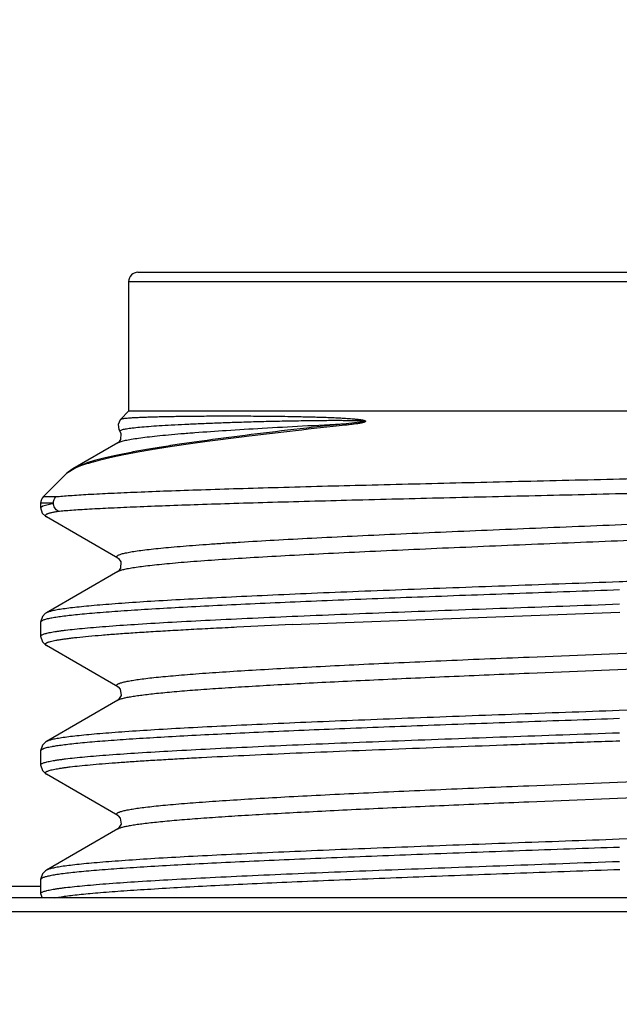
# Model space of a CAD drawing. Header units: inches. Extents: x 0 to 22, y 0 to 17.
# Tile 77 of 106: x 9.35 to 9.479, y 14.953 to 15.166. Entities that reach past the tile are written whole.
import ezdxf

# ---------------------------------------------------------------- set-up
doc = ezdxf.new("R2010")
doc.units = ezdxf.units.IN
doc.header["$LTSCALE"] = 1.21
doc.header["$MEASUREMENT"] = 0
doc.layers.get('0').update_dxf_attribs({"linetype": 'CONTINUOUS'})
doc.styles.get("Standard").update_dxf_attribs({"font": 'txt', "width": 0.95})
doc.dimstyles.new('DIMSTYLE_1', dxfattribs={"dimtxt": 0.125, "dimasz": 0.1875, "dimexe": 0.125, "dimexo": 0.0625, "dimgap": 0.0625, "dimtad": 0, "dimtih": 1, "dimtoh": 1, "dimdec": 3, "dimzin": 4, "dimdsep": 46, "dimtxsty": 'STANDARD', "dimblk": '_FILLED', "dimblk1": '_FILLED', "dimblk2": '_FILLED', "dimcen": 0.09, "dimadec": 3, "dimazin": 1, "dimtp": 0.001, "dimtm": 0.001, "dimtfac": 1, "dimtdec": 3, "dimtofl": 0, "dimtmove": 0, "dimatfit": 3, "dimldrblk": '_FILLED', "dimfxl": 1, "dimtolj": 1, "dimtzin": 4, "dimarcsym": 0})

# ---------------------------------------------------------------- blocks, each defined once
blk = doc.blocks.new('_FILLED')
at = {"color": 0, "linetype": 'BYBLOCK'}
blk.add_solid([(0, 0), (-1, 0.1667), (-1, -0.1667)], dxfattribs=at)
blk = doc.blocks.new('*D5')
at = {"color": 2, "linetype": 'CONTINUOUS'}
for p, q in [((7.3053, 13.4813), (7.3053, 15.98645)), ((10.5553, 13.44215), (10.5553, 15.98645)), ((7.3053, 15.86145), (8.0928, 15.86145)), ((10.5553, 15.86145), (9.7678, 15.86145))]:
    blk.add_line(p, q, dxfattribs=at)
at = {"color": 2, "linetype": 'CONTINUOUS', "xscale": 0.1875, "yscale": 0.1875, "zscale": 0.1875, "rotation": 180}
blk.add_blockref('_FILLED', (7.3053, 15.86145), dxfattribs=at)
at = {"color": 2, "linetype": 'CONTINUOUS', "xscale": 0.1875, "yscale": 0.1875, "zscale": 0.1875}
blk.add_blockref('_FILLED', (10.5553, 15.86145), dxfattribs=at)
at = {"color": 2, "linetype": 'CONTINUOUS', "insert": (8.9303, 15.92395), "char_height": 0.125, "width": 1.55, "attachment_point": 2, "line_spacing_factor": 0.9}
blk.add_mtext('3.250{\\ftxt.shx;\\W1.000000;\\H0.125000; }[82.55]', dxfattribs=at)
blk = doc.blocks.new('*D7')
at = {"color": 2, "linetype": 'CONTINUOUS'}
for p, q in [((9.47955, 15.17395), (9.47955, 15.46059)), ((10.7738, 15.01895), (10.7738, 15.46059)), ((10.12668, 15.33559), (9.06187, 15.33559)), ((9.47955, 15.33559), (10.12668, 15.33559)), ((10.7738, 15.33559), (10.12668, 15.33559))]:
    blk.add_line(p, q, dxfattribs=at)
at = {"color": 2, "linetype": 'CONTINUOUS', "xscale": 0.1875, "yscale": 0.1875, "zscale": 0.1875, "rotation": 180}
blk.add_blockref('_FILLED', (9.47955, 15.33559), dxfattribs=at)
at = {"color": 2, "linetype": 'CONTINUOUS', "xscale": 0.1875, "yscale": 0.1875, "zscale": 0.1875}
blk.add_blockref('_FILLED', (10.7738, 15.33559), dxfattribs=at)
at = {"color": 2, "linetype": 'CONTINUOUS', "insert": (8.99937, 15.39809), "char_height": 0.125, "width": 1.55, "attachment_point": 3, "line_spacing_factor": 0.9}
blk.add_mtext('1.294{\\ftxt.shx;\\W1.000000;\\H0.125000; }[32.87]', dxfattribs=at)

msp = doc.modelspace()

# ---------------------------------------------------------------- linework, layer by layer
at = {"color": 7, "linetype": 'CONTINUOUS'}
for p, q in [((9.37555, 15.11145), (9.58355, 15.11145)), ((9.37355, 15.10945), (9.37355, 15.08145)), ((9.37355, 15.10945), (9.58555, 15.10945)), ((9.37355, 15.08145), (9.37186, 15.07976)), ((9.58555, 15.08145), (9.37355, 15.08145)), ((9.42038, 15.07845), (9.42054, 15.07877)), ((9.4247, 15.07927), (9.42054, 15.07877)), ((9.37162, 15.07722), (9.37225, 15.07753)), ((9.37163, 15.07713), (9.37162, 15.07722)), ((9.37164, 15.07713), (9.37163, 15.07713)), ((9.37164, 15.07713), (9.37187, 15.07668)), ((9.37124, 15.07468), (9.36147, 15.06903)), ((9.37122, 15.07467), (9.37124, 15.07468)), ((9.37124, 15.07468), (9.37194, 15.07496)), ((9.36213, 15.06924), (9.36013, 15.06803)), ((9.36013, 15.06803), (9.35514, 15.06304)), ((9.35514, 15.06304), (9.35788, 15.06304)), ((9.35455, 15.06162), (9.35455, 15.06069)), ((9.35731, 15.06162), (9.35455, 15.06162)), ((9.35455, 15.06069), (9.35499, 15.06106)), ((9.35499, 15.06106), (9.35731, 15.06162)), ((9.37124, 15.04975), (9.35579, 15.05869)), ((9.37124, 15.04691), (9.35579, 15.03797)), ((9.37122, 15.0469), (9.37124, 15.04691)), ((9.40887, 15.03545), (9.47962, 15.03813)), ((9.35455, 15.03596), (9.35455, 15.03292)), ((9.37124, 15.02198), (9.35579, 15.03092)), ((9.46004, 15.02843), (9.49099, 15.0297)), ((9.46004, 15.02497), (9.49099, 15.02623)), ((9.37124, 15.01914), (9.35579, 15.0102)), ((9.37125, 15.01915), (9.37124, 15.01914)), ((9.49186, 15.01731), (9.47949, 15.01687)), ((9.35455, 15.00819), (9.35455, 15.00515)), ((9.37124, 14.99421), (9.35579, 15.00315)), ((9.45998, 15.00066), (9.49098, 15.00193)), ((9.45998, 14.9972), (9.49098, 14.99846)), ((9.37124, 14.99137), (9.35579, 14.98243)), ((9.37126, 14.99138), (9.37124, 14.99137)), ((9.49186, 14.98954), (9.47949, 14.9891)), ((7.1068, 14.97895), (9.35455, 14.97895)), ((9.35455, 14.98042), (9.35455, 14.97738)), ((9.35455, 14.97738), (9.35485, 14.97645)), ((10.7538, 14.97645), (7.1068, 14.97645)), ((10.7538, 14.97345), (7.1068, 14.97345))]:
    msp.add_line(p, q, dxfattribs=at)
for points in [[(9.37185, 15.07975), (9.37171, 15.07958), (9.37128, 15.07861)], [(9.37187, 15.07668), (9.3718, 15.07535), (9.37132, 15.07474), (9.37122, 15.07467)], [(9.37128, 15.07861), (9.37142, 15.07752), (9.37163, 15.07713)], [(9.36149, 15.06904), (9.36048, 15.06834), (9.36013, 15.06803)], [(9.35455, 15.06069), (9.35491, 15.0595), (9.35557, 15.05883), (9.35579, 15.05869)], [(9.37123, 15.04975), (9.37133, 15.04969), (9.37185, 15.04895), (9.37181, 15.04761), (9.37133, 15.04697), (9.37122, 15.0469)], [(9.35579, 15.03797), (9.35555, 15.03782), (9.35494, 15.0372), (9.35455, 15.03596)], [(9.35455, 15.03292), (9.35494, 15.03168), (9.35556, 15.03106), (9.35579, 15.03092)], [(9.37123, 15.02198), (9.37128, 15.02196), (9.37172, 15.02146), (9.37192, 15.02013), (9.37139, 15.01925), (9.37125, 15.01915)], [(9.35579, 15.0102), (9.35556, 15.01005), (9.35494, 15.00943), (9.35455, 15.00819)], [(9.35455, 15.00515), (9.35494, 15.00391), (9.35556, 15.00329), (9.35579, 15.00315)], [(9.37123, 14.99421), (9.37127, 14.99419), (9.37172, 14.99369), (9.37191, 14.99236), (9.37139, 14.99148), (9.37126, 14.99138)], [(9.35579, 14.98243), (9.35556, 14.98228), (9.35494, 14.98166), (9.35455, 14.98042)]]:
    msp.add_lwpolyline(points, dxfattribs=at)
for centre, radius, start, end in [((9.37555, 15.10945), 0.002, 90, 180), ((9.35655, 15.06162), 0.002, 135, 180), ((9.5218, 12.41777), 2.62011, 92.47037, 92.73161)]:
    msp.add_arc(centre, radius, start, end, dxfattribs=at)
for points, knots in [([(9.42054, 15.07877), (9.41676, 15.07836), (9.40948, 15.07756), (9.39907, 15.07632), (9.39103, 15.07527), (9.38515, 15.07443), (9.38118, 15.07383), (9.37753, 15.07322), (9.37421, 15.07262), (9.37122, 15.07203), (9.36858, 15.07143), (9.3663, 15.07085), (9.36462, 15.07034), (9.36346, 15.06993), (9.36272, 15.06964), (9.36207, 15.06935), (9.36168, 15.06914), (9.36149, 15.06904)], [0, 0, 0, 0, 0.19044, 0.365899, 0.524079, 0.596051, 0.662986, 0.724687, 0.780988, 0.831753, 0.876864, 0.916249, 0.949867, 0.96452, 0.977747, 0.989564, 1, 1, 1, 1]), ([(9.37186, 15.07976), (9.37187, 15.07977), (9.37191, 15.07979), (9.37198, 15.07982), (9.37208, 15.07984), (9.37221, 15.07987), (9.37236, 15.0799), (9.37262, 15.07993), (9.37301, 15.07998), (9.37357, 15.08003), (9.37423, 15.08007), (9.37501, 15.08012), (9.37589, 15.08016), (9.37688, 15.0802), (9.37797, 15.08024), (9.37917, 15.08027), (9.38098, 15.08032), (9.38348, 15.08037), (9.38678, 15.08041), (9.39046, 15.08044), (9.39376, 15.08045), (9.39658, 15.08045), (9.39882, 15.08045), (9.40114, 15.08043), (9.40354, 15.08041), (9.40601, 15.08039), (9.40811, 15.08035), (9.40983, 15.08032), (9.41115, 15.08029), (9.41248, 15.08026), (9.41382, 15.08023), (9.41518, 15.08018), (9.41656, 15.08014), (9.41771, 15.08009), (9.41864, 15.08005), (9.41933, 15.08001), (9.42003, 15.07997), (9.42074, 15.07993), (9.42144, 15.07988), (9.42202, 15.07983), (9.42249, 15.07979), (9.42284, 15.07975), (9.42318, 15.07971), (9.42347, 15.07967), (9.4237, 15.07964), (9.42387, 15.07961), (9.42404, 15.07958), (9.42417, 15.07955), (9.42428, 15.07953), (9.42436, 15.07951), (9.42443, 15.07949), (9.42448, 15.07947), (9.42451, 15.07946), (9.42455, 15.07944), (9.42458, 15.07942), (9.42462, 15.07941), (9.42466, 15.0794), (9.42468, 15.07938), (9.42469, 15.07936), (9.4247, 15.07934), (9.4247, 15.07931), (9.4247, 15.07929), (9.4247, 15.07927)], [0, 0, 0, 0, 0.00097, 0.002402, 0.004327, 0.006758, 0.0097, 0.013156, 0.021612, 0.032129, 0.0447, 0.059315, 0.075961, 0.094621, 0.115275, 0.137903, 0.162481, 0.217376, 0.279724, 0.349248, 0.425634, 0.466291, 0.508526, 0.55229, 0.597529, 0.644183, 0.692189, 0.716676, 0.741474, 0.76657, 0.791953, 0.817607, 0.843515, 0.869654, 0.882801, 0.895992, 0.909221, 0.922479, 0.935752, 0.949022, 0.955646, 0.962255, 0.96884, 0.975387, 0.97864, 0.981873, 0.985078, 0.988252, 0.989812, 0.991358, 0.99291, 0.993665, 0.994388, 0.995095, 0.99582, 0.996593, 0.997352, 0.998002, 0.9983, 0.998612, 0.999297, 1, 1, 1, 1]), ([(9.37194, 15.07496), (9.37208, 15.075), (9.37239, 15.07509), (9.3729, 15.0752), (9.37349, 15.07532), (9.37442, 15.07549), (9.37578, 15.07569), (9.37763, 15.07593), (9.37978, 15.07616), (9.38222, 15.0764), (9.38494, 15.07664), (9.38911, 15.07697), (9.39496, 15.07737), (9.40271, 15.07784), (9.41134, 15.07831), (9.41739, 15.07862), (9.42054, 15.07877)], [0, 0, 0, 0, 0.009139, 0.019823, 0.032058, 0.045841, 0.07804, 0.11637, 0.160728, 0.210996, 0.267048, 0.328718, 0.468173, 0.627796, 0.805827, 1, 1, 1, 1]), ([(9.37225, 15.07753), (9.37238, 15.07756), (9.37266, 15.07762), (9.37314, 15.0777), (9.37371, 15.07779), (9.37465, 15.07791), (9.37604, 15.07805), (9.37797, 15.07821), (9.38025, 15.07837), (9.38286, 15.07852), (9.38581, 15.07867), (9.38907, 15.07882), (9.39263, 15.07896), (9.39579, 15.07907), (9.39846, 15.07915), (9.40056, 15.07922), (9.40273, 15.07927), (9.40497, 15.07933), (9.40726, 15.07938), (9.40962, 15.07942), (9.41162, 15.07945), (9.41324, 15.07947), (9.41448, 15.07949), (9.41574, 15.0795), (9.417, 15.0795), (9.41806, 15.07951), (9.41892, 15.07951), (9.41956, 15.0795), (9.42021, 15.0795), (9.42086, 15.07949), (9.42151, 15.07949), (9.42205, 15.07948), (9.42248, 15.07947), (9.42281, 15.07946), (9.42313, 15.07944), (9.42346, 15.07943), (9.42378, 15.07941), (9.42405, 15.07939), (9.42426, 15.07937), (9.42439, 15.07936), (9.42449, 15.07934), (9.42457, 15.07933), (9.42464, 15.07931), (9.42468, 15.07929), (9.4247, 15.07927)], [0, 0, 0, 0, 0.007547, 0.016786, 0.02772, 0.040346, 0.070649, 0.107613, 0.15112, 0.201026, 0.257163, 0.319338, 0.387333, 0.460909, 0.499708, 0.5398, 0.581148, 0.623711, 0.667447, 0.712311, 0.758254, 0.781613, 0.805219, 0.829064, 0.853138, 0.877427, 0.889647, 0.901914, 0.914224, 0.926574, 0.938955, 0.95136, 0.957567, 0.963772, 0.969973, 0.976162, 0.982328, 0.988449, 0.991477, 0.994465, 0.995929, 0.997366, 0.998732, 1, 1, 1, 1]), ([(9.4247, 15.07927), (9.42469, 15.07926), (9.42469, 15.07924), (9.42466, 15.07921), (9.42461, 15.07917), (9.42454, 15.07913), (9.42447, 15.07911), (9.4244, 15.07908), (9.42431, 15.07906), (9.42419, 15.07902), (9.42405, 15.07898), (9.42391, 15.07895), (9.42377, 15.07892), (9.42359, 15.07889), (9.42336, 15.07884), (9.42308, 15.0788), (9.42281, 15.07876), (9.42244, 15.0787), (9.42199, 15.07864), (9.42145, 15.07857), (9.42091, 15.07851), (9.42055, 15.07847), (9.42038, 15.07845)], [0, 0, 0, 0, 0.00608, 0.013508, 0.030783, 0.047974, 0.06481, 0.08151, 0.098089, 0.131011, 0.163674, 0.195991, 0.22807, 0.260015, 0.323433, 0.386363, 0.448899, 0.511097, 0.634644, 0.757228, 0.878985, 1, 1, 1, 1]), ([(9.42038, 15.07845), (9.41678, 15.07807), (9.40985, 15.0773), (9.39989, 15.07613), (9.39216, 15.07514), (9.38645, 15.07435), (9.38257, 15.07377), (9.37897, 15.0732), (9.37565, 15.07263), (9.37307, 15.07215), (9.37116, 15.07176), (9.36945, 15.0714), (9.36751, 15.07095), (9.36543, 15.07039), (9.36389, 15.06992), (9.36283, 15.06953), (9.36236, 15.06934), (9.36213, 15.06924)], [0, 0, 0, 0, 0.183818, 0.354135, 0.508948, 0.579983, 0.646506, 0.708346, 0.765342, 0.817368, 0.841481, 0.86431, 0.906081, 0.942626, 0.97392, 0.987608, 1, 1, 1, 1]), ([(9.35788, 15.06304), (9.35835, 15.06308), (9.35935, 15.06317), (9.36098, 15.06329), (9.36283, 15.06342), (9.36576, 15.06359), (9.36998, 15.0638), (9.37567, 15.06405), (9.38218, 15.0643), (9.38945, 15.06455), (9.39743, 15.0648), (9.4093, 15.06514), (9.4254, 15.06557), (9.44584, 15.06606), (9.46729, 15.06657), (9.48906, 15.06707), (9.50707, 15.06749), (9.52109, 15.06784), (9.53111, 15.0681), (9.54066, 15.06836), (9.54966, 15.06861), (9.55804, 15.06887), (9.5646, 15.06909), (9.56949, 15.06927), (9.57285, 15.0694), (9.57601, 15.06953), (9.57896, 15.06966), (9.58169, 15.06979), (9.58418, 15.06992), (9.58645, 15.07005), (9.58848, 15.07018), (9.59001, 15.0703), (9.59112, 15.07039), (9.59186, 15.07045), (9.59254, 15.07052), (9.59315, 15.07058), (9.5937, 15.07065), (9.59418, 15.07072), (9.5946, 15.07078), (9.59496, 15.07085), (9.59522, 15.0709), (9.59539, 15.07095), (9.59549, 15.07098), (9.59558, 15.07102), (9.59566, 15.07105), (9.59571, 15.07108), (9.59576, 15.07111), (9.59578, 15.07115), (9.59579, 15.07118), (9.59578, 15.07122), (9.59576, 15.07124), (9.59575, 15.07125)], [0, 0, 0, 0, 0.005859, 0.012706, 0.020527, 0.029305, 0.049669, 0.073646, 0.101055, 0.131683, 0.16529, 0.201613, 0.281231, 0.36799, 0.459077, 0.551507, 0.642205, 0.685944, 0.728105, 0.768323, 0.806248, 0.841549, 0.873918, 0.888912, 0.903069, 0.916356, 0.928743, 0.940204, 0.950712, 0.960243, 0.968776, 0.976291, 0.979662, 0.982773, 0.985621, 0.988206, 0.990526, 0.99258, 0.994368, 0.99589, 0.997146, 0.997675, 0.998138, 0.998537, 0.998873, 0.999148, 0.999367, 0.999539, 0.999681, 0.999826, 1, 1, 1, 1]), ([(9.3583, 15.05989), (9.35875, 15.05994), (9.35973, 15.06002), (9.36131, 15.06014), (9.36311, 15.06026), (9.36595, 15.06043), (9.37001, 15.06064), (9.37551, 15.06088), (9.38178, 15.06113), (9.38879, 15.06137), (9.39648, 15.06161), (9.40792, 15.06195), (9.42346, 15.06236), (9.44323, 15.06285), (9.46406, 15.06334), (9.48529, 15.06383), (9.50293, 15.06425), (9.51673, 15.06459), (9.52666, 15.06484), (9.53618, 15.06509), (9.54522, 15.06534), (9.55369, 15.0656), (9.56154, 15.06585), (9.56869, 15.0661), (9.57508, 15.06636), (9.57991, 15.06657), (9.58335, 15.06675), (9.58561, 15.06688), (9.58764, 15.06701), (9.58943, 15.06713), (9.591, 15.06726), (9.59232, 15.06739), (9.59328, 15.0675), (9.59392, 15.06759), (9.59431, 15.06765), (9.59464, 15.06772), (9.59491, 15.06778), (9.59511, 15.06784), (9.59523, 15.06789), (9.59527, 15.06792)], [0, 0, 0, 0, 0.005739, 0.012424, 0.020041, 0.028577, 0.04834, 0.071573, 0.098107, 0.127746, 0.160269, 0.195431, 0.272586, 0.356854, 0.445625, 0.53612, 0.625467, 0.668808, 0.710785, 0.751051, 0.789272, 0.825128, 0.85832, 0.88857, 0.915621, 0.939243, 0.949703, 0.959232, 0.96781, 0.975418, 0.982039, 0.987659, 0.992268, 0.994191, 0.995859, 0.997272, 0.99843, 0.999337, 1, 1, 1, 1]), ([(9.35732, 15.06162), (9.35732, 15.06188), (9.35741, 15.06241), (9.3577, 15.06285), (9.35788, 15.06304)], [0, 0, 0, 0, 0.502143, 1, 1, 1, 1]), ([(9.37123, 15.04975), (9.37118, 15.04978), (9.3711, 15.04983), (9.37103, 15.04991), (9.37099, 15.04997), (9.37097, 15.05002), (9.37097, 15.05008), (9.37098, 15.05014), (9.37101, 15.05019), (9.37106, 15.05024), (9.37115, 15.05032), (9.37131, 15.05042), (9.37155, 15.05052), (9.37186, 15.05063), (9.37223, 15.05074), (9.37267, 15.05084), (9.37316, 15.05095), (9.37373, 15.05106), (9.37435, 15.05117), (9.37531, 15.05132), (9.37667, 15.0515), (9.37848, 15.05172), (9.38054, 15.05193), (9.38284, 15.05215), (9.38537, 15.05236), (9.38812, 15.05258), (9.3911, 15.0528), (9.39428, 15.05301), (9.39894, 15.05331), (9.40523, 15.05368), (9.41329, 15.05411), (9.422, 15.05454), (9.43126, 15.05497), (9.44098, 15.0554), (9.45108, 15.05583), (9.46145, 15.05626), (9.47199, 15.05669), (9.48261, 15.05713), (9.4932, 15.05756), (9.50365, 15.05799), (9.51387, 15.05842), (9.52377, 15.05885), (9.53324, 15.05928), (9.54219, 15.05971), (9.55054, 15.06015), (9.5582, 15.06058), (9.56511, 15.061), (9.57036, 15.06137), (9.57414, 15.06167), (9.57663, 15.06189), (9.57889, 15.0621), (9.58091, 15.06232), (9.58269, 15.06253), (9.58422, 15.06275), (9.58534, 15.06293), (9.5861, 15.06309), (9.58658, 15.06319), (9.587, 15.0633), (9.58735, 15.06341), (9.58763, 15.06351), (9.5878, 15.06359), (9.58787, 15.06363)], [0, 0, 0, 0, 0.000857, 0.0012, 0.001497, 0.001761, 0.00201, 0.002266, 0.00255, 0.002877, 0.003257, 0.004199, 0.005405, 0.006887, 0.008653, 0.010704, 0.013042, 0.015669, 0.018583, 0.021784, 0.02904, 0.037423, 0.046915, 0.057498, 0.069143, 0.081826, 0.095517, 0.110183, 0.125788, 0.15967, 0.196836, 0.236933, 0.279575, 0.324354, 0.370838, 0.418582, 0.467127, 0.516007, 0.564752, 0.612893, 0.659968, 0.705525, 0.749126, 0.790353, 0.82881, 0.864128, 0.895971, 0.924033, 0.936563, 0.94805, 0.95847, 0.967798, 0.976013, 0.983097, 0.98904, 0.99158, 0.993833, 0.995798, 0.997477, 0.998875, 1, 1, 1, 1]), ([(9.35579, 15.05869), (9.35575, 15.05871), (9.35568, 15.05876), (9.3556, 15.05883), (9.35556, 15.0589), (9.35555, 15.05895), (9.35556, 15.059), (9.35559, 15.05907), (9.35566, 15.05915), (9.35577, 15.05922), (9.35591, 15.0593), (9.35609, 15.05937), (9.3563, 15.05945), (9.35655, 15.05952), (9.35694, 15.05963), (9.35753, 15.05975), (9.35803, 15.05985), (9.3583, 15.05989)], [0, 0, 0, 0, 0.040086, 0.071876, 0.097231, 0.108606, 0.119849, 0.144241, 0.174484, 0.212735, 0.260068, 0.317044, 0.383966, 0.461, 0.548241, 0.753519, 1, 1, 1, 1]), ([(9.3583, 15.05989), (9.35815, 15.05998), (9.35788, 15.0602), (9.35756, 15.06061), (9.35736, 15.0611), (9.35732, 15.06145), (9.35731, 15.06162)], [0, 0, 0, 0, 0.247538, 0.4975, 0.7487, 1, 1, 1, 1]), ([(9.37124, 15.04691), (9.37131, 15.04695), (9.37148, 15.04703), (9.37176, 15.04713), (9.37211, 15.04724), (9.37253, 15.04735), (9.37301, 15.04746), (9.37377, 15.04761), (9.37489, 15.04779), (9.37641, 15.04801), (9.37819, 15.04822), (9.38021, 15.04844), (9.38247, 15.04865), (9.38496, 15.04887), (9.38873, 15.04917), (9.39398, 15.04954), (9.40088, 15.04996), (9.40854, 15.05039), (9.41688, 15.05082), (9.42583, 15.05125), (9.43529, 15.05169), (9.44518, 15.05212), (9.4554, 15.05255), (9.46585, 15.05298), (9.47643, 15.05341), (9.48704, 15.05384), (9.49758, 15.05427), (9.50794, 15.05471), (9.51804, 15.05514), (9.52776, 15.05557), (9.53702, 15.056), (9.54573, 15.05643), (9.5538, 15.05686), (9.56009, 15.05723), (9.56475, 15.05752), (9.56794, 15.05774), (9.57092, 15.05795), (9.57368, 15.05817), (9.57621, 15.05839), (9.57851, 15.0586), (9.58058, 15.05882), (9.58239, 15.05903), (9.58376, 15.05922), (9.58472, 15.05937), (9.58535, 15.05948), (9.58592, 15.05958), (9.58642, 15.05969), (9.58686, 15.0598), (9.58723, 15.05991), (9.58754, 15.06001), (9.58778, 15.06012), (9.58795, 15.06021), (9.58804, 15.06029), (9.5881, 15.06036), (9.58814, 15.06043), (9.58814, 15.06051), (9.58812, 15.06057), (9.58808, 15.06062), (9.58801, 15.0607), (9.58794, 15.06075), (9.58789, 15.06078)], [0, 0, 0, 0, 0.001124, 0.002522, 0.004201, 0.006166, 0.008416, 0.010954, 0.016892, 0.023972, 0.032182, 0.041501, 0.051913, 0.063393, 0.075912, 0.103954, 0.135773, 0.171066, 0.209496, 0.250695, 0.294268, 0.339798, 0.386847, 0.434964, 0.483687, 0.532548, 0.581078, 0.628812, 0.67529, 0.720068, 0.762715, 0.802823, 0.840007, 0.873911, 0.889531, 0.904214, 0.917922, 0.930623, 0.94229, 0.952895, 0.962411, 0.970819, 0.978102, 0.981316, 0.984244, 0.986885, 0.989238, 0.991304, 0.993084, 0.994582, 0.995803, 0.996758, 0.997144, 0.997477, 0.998019, 0.998268, 0.998528, 0.99882, 0.999158, 1, 1, 1, 1]), ([(9.60332, 15.05185), (9.60335, 15.05183), (9.6034, 15.0518), (9.60347, 15.05174), (9.60352, 15.05169), (9.60355, 15.05163), (9.60356, 15.05157), (9.60354, 15.05151), (9.6035, 15.05145), (9.60345, 15.0514), (9.60337, 15.05134), (9.60324, 15.05126), (9.60301, 15.05116), (9.60268, 15.05105), (9.60227, 15.05094), (9.60178, 15.05083), (9.60121, 15.05072), (9.60056, 15.05061), (9.59983, 15.05049), (9.59903, 15.05038), (9.5978, 15.05023), (9.59607, 15.05003), (9.59377, 15.04981), (9.59117, 15.04959), (9.58829, 15.04936), (9.58512, 15.04914), (9.58167, 15.04891), (9.57796, 15.04869), (9.574, 15.04846), (9.56823, 15.04815), (9.56046, 15.04777), (9.55052, 15.04733), (9.53985, 15.04688), (9.52855, 15.04643), (9.51674, 15.04598), (9.50454, 15.04553), (9.49208, 15.04508), (9.4837, 15.04479), (9.47949, 15.04464)], [0, 0, 0, 0, 0.00083, 0.00153, 0.002115, 0.002614, 0.003069, 0.003534, 0.004061, 0.004688, 0.005436, 0.006318, 0.008511, 0.011304, 0.01471, 0.018736, 0.023386, 0.028659, 0.034555, 0.041071, 0.048205, 0.064308, 0.08283, 0.103723, 0.126938, 0.152415, 0.180088, 0.209888, 0.241738, 0.275555, 0.348735, 0.428672, 0.514538, 0.605442, 0.70044, 0.798548, 0.898751, 1, 1, 1, 1]), ([(9.47949, 15.04464), (9.47175, 15.04436), (9.46022, 15.04395), (9.445, 15.04339), (9.43398, 15.04298), (9.42337, 15.04256), (9.41325, 15.04215), (9.40372, 15.04173), (9.39486, 15.04132), (9.38675, 15.04091), (9.37947, 15.0405), (9.37395, 15.04014), (9.36999, 15.03985), (9.36739, 15.03965), (9.36503, 15.03944), (9.36293, 15.03923), (9.36108, 15.03903), (9.3595, 15.03882), (9.35835, 15.03864), (9.35757, 15.0385), (9.35708, 15.03839), (9.35666, 15.03829), (9.35631, 15.03819), (9.35602, 15.03808), (9.35586, 15.03801), (9.35579, 15.03797)], [0, 0, 0, 0, 0.187527, 0.279212, 0.368425, 0.454375, 0.5363, 0.613474, 0.685214, 0.750879, 0.809888, 0.861708, 0.884781, 0.90589, 0.924991, 0.942046, 0.957018, 0.969879, 0.980609, 0.985171, 0.989195, 0.992685, 0.995643, 0.998076, 1, 1, 1, 1]), ([(9.47955, 15.0429), (9.47238, 15.04265), (9.45825, 15.04215), (9.43758, 15.0414), (9.42103, 15.04076), (9.40857, 15.04024), (9.39997, 15.03986), (9.39197, 15.03948), (9.38463, 15.0391), (9.37799, 15.03872), (9.37212, 15.03834), (9.36772, 15.03802), (9.36461, 15.03775), (9.3626, 15.03756), (9.36081, 15.03737), (9.35924, 15.03718), (9.3579, 15.03699), (9.35708, 15.03686), (9.35671, 15.03678)], [0, 0, 0, 0, 0.175017, 0.344835, 0.504394, 0.578824, 0.648937, 0.714209, 0.774149, 0.828309, 0.876279, 0.917705, 0.935866, 0.952284, 0.966928, 0.979773, 0.990802, 1, 1, 1, 1]), ([(9.35455, 15.03292), (9.35455, 15.03294), (9.35456, 15.03298), (9.35459, 15.03304), (9.35464, 15.03309), (9.35474, 15.03317), (9.35491, 15.03326), (9.35518, 15.03337), (9.35552, 15.03348), (9.35593, 15.03358), (9.35642, 15.03369), (9.35698, 15.0338), (9.35761, 15.03391), (9.35832, 15.03401), (9.3591, 15.03412), (9.36029, 15.03427), (9.36195, 15.03446), (9.36416, 15.03467), (9.36664, 15.03489), (9.37049, 15.03519), (9.37595, 15.03556), (9.38323, 15.03599), (9.39145, 15.03642), (9.40051, 15.03685), (9.41033, 15.03728), (9.42082, 15.03771), (9.43188, 15.03814), (9.44339, 15.03857), (9.45525, 15.039), (9.46734, 15.03943), (9.47547, 15.03972), (9.47955, 15.03987)], [0, 0, 0, 0, 0.000439, 0.000926, 0.001499, 0.002179, 0.003911, 0.00618, 0.009012, 0.012415, 0.016395, 0.020955, 0.026094, 0.031811, 0.038105, 0.044972, 0.060413, 0.078102, 0.098, 0.120062, 0.170464, 0.228835, 0.29462, 0.367192, 0.445856, 0.529847, 0.618352, 0.710517, 0.805458, 0.902261, 1, 1, 1, 1]), ([(9.35671, 15.03678), (9.35654, 15.03675), (9.35623, 15.03669), (9.35579, 15.03659), (9.35542, 15.03649), (9.35511, 15.03638), (9.35487, 15.03628), (9.35472, 15.03619), (9.35463, 15.03612), (9.35459, 15.03607), (9.35456, 15.03602), (9.35455, 15.03598), (9.35455, 15.03596)], [0, 0, 0, 0, 0.216336, 0.40528, 0.566977, 0.701713, 0.810045, 0.893149, 0.926073, 0.954031, 0.978113, 1, 1, 1, 1]), ([(9.35579, 15.03092), (9.35576, 15.03094), (9.3557, 15.03098), (9.35561, 15.03105), (9.35555, 15.03114), (9.35556, 15.03123), (9.35559, 15.0313), (9.35564, 15.03136), (9.35572, 15.03142), (9.35583, 15.03148), (9.35595, 15.03155), (9.35611, 15.03161), (9.35636, 15.0317), (9.35673, 15.0318), (9.35726, 15.03193), (9.35788, 15.03205), (9.3586, 15.03217), (9.35941, 15.0323), (9.36032, 15.03242), (9.36132, 15.03255), (9.36285, 15.03272), (9.36499, 15.03293), (9.36783, 15.03318), (9.37102, 15.03343), (9.37456, 15.03367), (9.37844, 15.03392), (9.38264, 15.03417), (9.38714, 15.03442), (9.39194, 15.03467), (9.39524, 15.03483), (9.39693, 15.03491)], [0, 0, 0, 0, 0.002698, 0.00493, 0.008288, 0.009772, 0.011399, 0.013345, 0.015712, 0.018559, 0.02192, 0.025814, 0.030253, 0.040796, 0.053583, 0.068631, 0.085941, 0.105509, 0.127326, 0.151379, 0.177653, 0.236788, 0.304558, 0.380759, 0.465155, 0.557487, 0.657462, 0.764769, 0.879067, 1, 1, 1, 1]), ([(9.37123, 15.02198), (9.37118, 15.02201), (9.37111, 15.02206), (9.37104, 15.02213), (9.371, 15.02218), (9.37098, 15.02223), (9.37097, 15.02229), (9.37097, 15.02234), (9.371, 15.02239), (9.37103, 15.02244), (9.3711, 15.02251), (9.37123, 15.0226), (9.37143, 15.0227), (9.37168, 15.0228), (9.37199, 15.0229), (9.37251, 15.02304), (9.3733, 15.02321), (9.37441, 15.02341), (9.37575, 15.02361), (9.3773, 15.02381), (9.37906, 15.02401), (9.38103, 15.02421), (9.38406, 15.02449), (9.38834, 15.02483), (9.39403, 15.02523), (9.40044, 15.02563), (9.4075, 15.02603), (9.41517, 15.02643), (9.42337, 15.02683), (9.43203, 15.02723), (9.44109, 15.02763), (9.45047, 15.02804), (9.45682, 15.0283), (9.46004, 15.02843)], [0, 0, 0, 0, 0.00195, 0.002744, 0.003436, 0.004048, 0.004616, 0.00518, 0.005784, 0.006461, 0.007237, 0.009144, 0.011586, 0.014596, 0.018193, 0.022385, 0.032576, 0.045176, 0.060174, 0.077551, 0.097281, 0.119321, 0.143628, 0.198857, 0.262515, 0.334087, 0.412979, 0.498542, 0.590065, 0.686794, 0.787922, 0.892615, 1, 1, 1, 1]), ([(9.37124, 15.01914), (9.3713, 15.01917), (9.37143, 15.01924), (9.37166, 15.01933), (9.37193, 15.01942), (9.37238, 15.01955), (9.37307, 15.0197), (9.37402, 15.01988), (9.37515, 15.02006), (9.37647, 15.02024), (9.37795, 15.02042), (9.37961, 15.0206), (9.38144, 15.02079), (9.38421, 15.02104), (9.38807, 15.02135), (9.39316, 15.02171), (9.39884, 15.02207), (9.40507, 15.02243), (9.4118, 15.02279), (9.419, 15.02316), (9.42661, 15.02352), (9.43457, 15.02388), (9.44576, 15.02437), (9.45428, 15.02473), (9.46004, 15.02497)], [0, 0, 0, 0, 0.002269, 0.005009, 0.008231, 0.011945, 0.020862, 0.031768, 0.044657, 0.059517, 0.076333, 0.095077, 0.115718, 0.138223, 0.188684, 0.246122, 0.310154, 0.380351, 0.456235, 0.537297, 0.622984, 0.71272, 0.80589, 1, 1, 1, 1]), ([(9.47949, 15.01687), (9.47175, 15.01659), (9.46021, 15.01618), (9.44499, 15.01562), (9.43397, 15.01521), (9.42335, 15.01479), (9.41323, 15.01438), (9.4037, 15.01396), (9.39484, 15.01355), (9.38674, 15.01314), (9.37946, 15.01273), (9.37394, 15.01237), (9.36999, 15.01208), (9.36738, 15.01188), (9.36503, 15.01167), (9.36293, 15.01146), (9.36108, 15.01126), (9.3595, 15.01105), (9.35835, 15.01087), (9.35757, 15.01073), (9.35708, 15.01062), (9.35666, 15.01052), (9.35631, 15.01042), (9.35602, 15.01031), (9.35586, 15.01024), (9.35579, 15.0102)], [0, 0, 0, 0, 0.187584, 0.279298, 0.368536, 0.454509, 0.536451, 0.613629, 0.685355, 0.750995, 0.809969, 0.86176, 0.884818, 0.905917, 0.92501, 0.942058, 0.957026, 0.969884, 0.980611, 0.985172, 0.989196, 0.992686, 0.995643, 0.998077, 1, 1, 1, 1]), ([(9.47955, 15.01513), (9.47257, 15.01489), (9.4588, 15.0144), (9.43864, 15.01367), (9.41963, 15.01294), (9.40476, 15.01231), (9.39384, 15.0118), (9.38652, 15.01143), (9.37987, 15.01106), (9.37392, 15.01069), (9.36872, 15.01033), (9.36487, 15.01001), (9.3622, 15.00975), (9.3605, 15.00956), (9.35901, 15.00938), (9.35809, 15.00925), (9.35767, 15.00918)], [0, 0, 0, 0, 0.171721, 0.338613, 0.495963, 0.639312, 0.704443, 0.764588, 0.819325, 0.868268, 0.911079, 0.947459, 0.963158, 0.977163, 0.989449, 1, 1, 1, 1]), ([(9.35455, 15.00515), (9.35455, 15.00517), (9.35456, 15.00521), (9.35459, 15.00527), (9.35464, 15.00532), (9.35474, 15.0054), (9.35491, 15.00549), (9.35518, 15.0056), (9.35552, 15.00571), (9.35593, 15.00581), (9.35642, 15.00592), (9.35698, 15.00603), (9.35762, 15.00614), (9.35833, 15.00624), (9.35911, 15.00635), (9.36029, 15.0065), (9.36196, 15.00669), (9.36417, 15.0069), (9.36665, 15.00712), (9.3705, 15.00742), (9.37596, 15.00779), (9.38325, 15.00822), (9.39146, 15.00865), (9.40052, 15.00908), (9.41035, 15.00951), (9.42083, 15.00994), (9.43189, 15.01037), (9.4434, 15.0108), (9.45526, 15.01123), (9.46735, 15.01166), (9.47547, 15.01195), (9.47955, 15.0121)], [0, 0, 0, 0, 0.000439, 0.000926, 0.001499, 0.00218, 0.003912, 0.006183, 0.009016, 0.01242, 0.016402, 0.020965, 0.026108, 0.031829, 0.038127, 0.044998, 0.060449, 0.078151, 0.098064, 0.120138, 0.170568, 0.228957, 0.29475, 0.367318, 0.445968, 0.529944, 0.618436, 0.710585, 0.805507, 0.902286, 1, 1, 1, 1]), ([(9.35767, 15.00918), (9.35742, 15.00914), (9.35697, 15.00907), (9.35634, 15.00894), (9.3558, 15.00882), (9.35542, 15.00872), (9.35516, 15.00863), (9.355, 15.00857), (9.35486, 15.00851), (9.35475, 15.00845), (9.35467, 15.00838), (9.3546, 15.00832), (9.35456, 15.00826), (9.35455, 15.00821), (9.35455, 15.00819)], [0, 0, 0, 0, 0.220191, 0.412255, 0.576209, 0.712183, 0.769794, 0.820589, 0.864697, 0.902325, 0.933811, 0.959746, 0.981195, 1, 1, 1, 1]), ([(9.35579, 15.00315), (9.35576, 15.00317), (9.3557, 15.0032), (9.35564, 15.00326), (9.35559, 15.00331), (9.35556, 15.00337), (9.35555, 15.00343), (9.35557, 15.00349), (9.3556, 15.00355), (9.35566, 15.0036), (9.35574, 15.00366), (9.35587, 15.00374), (9.3561, 15.00384), (9.35643, 15.00395), (9.35684, 15.00406), (9.35733, 15.00417), (9.3579, 15.00428), (9.35855, 15.0044), (9.35928, 15.00451), (9.36008, 15.00462), (9.36131, 15.00478), (9.36304, 15.00497), (9.36534, 15.00519), (9.36794, 15.00542), (9.37083, 15.00564), (9.374, 15.00586), (9.37744, 15.00609), (9.38116, 15.00631), (9.38512, 15.00654), (9.3909, 15.00685), (9.39867, 15.00723), (9.4086, 15.00768), (9.41928, 15.00812), (9.43058, 15.00857), (9.44239, 15.00902), (9.45458, 15.00947), (9.46703, 15.00992), (9.47541, 15.01021), (9.47962, 15.01036)], [0, 0, 0, 0, 0.00083, 0.00153, 0.002116, 0.002614, 0.003069, 0.003534, 0.004061, 0.004688, 0.005436, 0.006318, 0.008512, 0.011304, 0.01471, 0.018737, 0.023388, 0.028664, 0.034563, 0.041081, 0.048218, 0.064328, 0.08286, 0.103764, 0.126989, 0.152479, 0.180164, 0.209974, 0.241833, 0.275657, 0.348851, 0.428799, 0.514674, 0.605582, 0.70057, 0.798651, 0.898806, 1, 1, 1, 1]), ([(9.37123, 14.99421), (9.37118, 14.99424), (9.37111, 14.99429), (9.37104, 14.99436), (9.371, 14.99441), (9.37098, 14.99446), (9.37097, 14.99452), (9.37097, 14.99457), (9.37099, 14.99462), (9.37103, 14.99467), (9.3711, 14.99474), (9.37123, 14.99483), (9.37143, 14.99493), (9.37168, 14.99503), (9.37199, 14.99513), (9.37251, 14.99527), (9.3733, 14.99544), (9.37441, 14.99564), (9.37574, 14.99584), (9.37729, 14.99604), (9.37905, 14.99624), (9.38102, 14.99644), (9.38405, 14.99672), (9.38833, 14.99706), (9.39402, 14.99746), (9.40042, 14.99786), (9.40748, 14.99826), (9.41514, 14.99866), (9.42333, 14.99906), (9.43199, 14.99946), (9.44104, 14.99986), (9.45042, 15.00026), (9.45677, 15.00053), (9.45998, 15.00066)], [0, 0, 0, 0, 0.001949, 0.002743, 0.003435, 0.004049, 0.004617, 0.005181, 0.005784, 0.006461, 0.007237, 0.009144, 0.011587, 0.014598, 0.018195, 0.022387, 0.032572, 0.045171, 0.060169, 0.077544, 0.097268, 0.119306, 0.143614, 0.198833, 0.26249, 0.334054, 0.412946, 0.498505, 0.590031, 0.68676, 0.787897, 0.892599, 1, 1, 1, 1]), ([(9.37124, 14.99137), (9.3713, 14.9914), (9.37143, 14.99147), (9.37166, 14.99156), (9.37193, 14.99165), (9.37238, 14.99178), (9.37306, 14.99193), (9.37402, 14.99211), (9.37515, 14.99229), (9.37646, 14.99247), (9.37795, 14.99265), (9.3796, 14.99283), (9.38143, 14.99301), (9.3842, 14.99327), (9.38806, 14.99358), (9.39314, 14.99394), (9.39882, 14.9943), (9.40504, 14.99466), (9.41177, 14.99502), (9.41897, 14.99539), (9.42657, 14.99575), (9.43453, 14.99611), (9.44571, 14.9966), (9.45423, 14.99696), (9.45998, 14.9972)], [0, 0, 0, 0, 0.002271, 0.005012, 0.008236, 0.01195, 0.020863, 0.031768, 0.044659, 0.059521, 0.076332, 0.095073, 0.115714, 0.13822, 0.188673, 0.24611, 0.310136, 0.38033, 0.456211, 0.537271, 0.622958, 0.712694, 0.805872, 1, 1, 1, 1]), ([(9.47949, 14.9891), (9.47175, 14.98882), (9.46022, 14.98841), (9.445, 14.98785), (9.43398, 14.98744), (9.42336, 14.98702), (9.41324, 14.98661), (9.40372, 14.98619), (9.39486, 14.98578), (9.38675, 14.98537), (9.37947, 14.98496), (9.37395, 14.9846), (9.37, 14.98431), (9.36739, 14.98411), (9.36503, 14.9839), (9.36293, 14.98369), (9.36108, 14.98349), (9.3595, 14.98328), (9.35835, 14.9831), (9.35757, 14.98296), (9.35708, 14.98285), (9.35666, 14.98275), (9.35631, 14.98265), (9.35602, 14.98254), (9.35586, 14.98247), (9.35579, 14.98243)], [0, 0, 0, 0, 0.187533, 0.279226, 0.368448, 0.454406, 0.536334, 0.613502, 0.685228, 0.75088, 0.809879, 0.861697, 0.884769, 0.905879, 0.924982, 0.94204, 0.957014, 0.969877, 0.980608, 0.98517, 0.989195, 0.992685, 0.995643, 0.998076, 1, 1, 1, 1]), ([(9.47955, 14.98736), (9.47236, 14.98711), (9.45818, 14.98661), (9.43745, 14.98585), (9.42086, 14.98521), (9.40838, 14.98469), (9.39977, 14.98431), (9.39176, 14.98393), (9.38441, 14.98355), (9.37778, 14.98317), (9.37192, 14.98279), (9.36753, 14.98246), (9.36444, 14.9822), (9.36244, 14.982), (9.36066, 14.98181), (9.35911, 14.98162), (9.35779, 14.98144), (9.35698, 14.9813), (9.35661, 14.98123)], [0, 0, 0, 0, 0.175412, 0.345589, 0.505423, 0.579938, 0.650094, 0.715367, 0.775269, 0.829349, 0.8772, 0.918464, 0.936528, 0.952837, 0.96736, 0.980072, 0.990957, 1, 1, 1, 1]), ([(9.35455, 14.97738), (9.35455, 14.9774), (9.35456, 14.97744), (9.35459, 14.9775), (9.35464, 14.97755), (9.35474, 14.97763), (9.35491, 14.97772), (9.35518, 14.97783), (9.35552, 14.97794), (9.35593, 14.97804), (9.35642, 14.97815), (9.35698, 14.97826), (9.35762, 14.97837), (9.35832, 14.97847), (9.35911, 14.97858), (9.36029, 14.97873), (9.36196, 14.97892), (9.36416, 14.97913), (9.36665, 14.97935), (9.3705, 14.97965), (9.37595, 14.98002), (9.38324, 14.98045), (9.39145, 14.98088), (9.40051, 14.98131), (9.41034, 14.98174), (9.42082, 14.98217), (9.43188, 14.9826), (9.44339, 14.98303), (9.45525, 14.98346), (9.46734, 14.98389), (9.47547, 14.98418), (9.47955, 14.98433)], [0, 0, 0, 0, 0.000439, 0.000927, 0.001499, 0.00218, 0.003912, 0.006183, 0.009015, 0.01242, 0.016402, 0.020964, 0.026105, 0.031824, 0.03812, 0.044989, 0.060435, 0.078129, 0.098032, 0.120099, 0.170509, 0.228886, 0.294671, 0.367237, 0.445889, 0.52987, 0.618367, 0.710526, 0.805461, 0.902263, 1, 1, 1, 1]), ([(9.35661, 14.98123), (9.35645, 14.98119), (9.35615, 14.98113), (9.35573, 14.98103), (9.35538, 14.98093), (9.35509, 14.98083), (9.35486, 14.98074), (9.35471, 14.98065), (9.35463, 14.98058), (9.35459, 14.98053), (9.35456, 14.98048), (9.35455, 14.98044), (9.35455, 14.98042)], [0, 0, 0, 0, 0.215775, 0.404268, 0.565641, 0.700203, 0.808542, 0.891877, 0.925016, 0.95326, 0.977703, 1, 1, 1, 1]), ([(9.35759, 14.97645), (9.35795, 14.97652), (9.35875, 14.97666), (9.36006, 14.97685), (9.3616, 14.97704), (9.36336, 14.97723), (9.36534, 14.97742), (9.36841, 14.97769), (9.37276, 14.97802), (9.37858, 14.97839), (9.38516, 14.97877), (9.39245, 14.97916), (9.4004, 14.97954), (9.40895, 14.97992), (9.42134, 14.98044), (9.43781, 14.98108), (9.4584, 14.98184), (9.47247, 14.98234), (9.47962, 14.98259)], [0, 0, 0, 0, 0.009026, 0.019894, 0.032591, 0.047098, 0.06339, 0.081439, 0.122672, 0.170495, 0.224553, 0.284443, 0.349716, 0.419883, 0.494416, 0.654291, 0.824523, 1, 1, 1, 1])]:
    msp.add_open_spline(points, degree=3, knots=knots, dxfattribs=at)

# ---------------------------------------------------------------- dimensions: what is measured, and where the dimension line sits
at = {"color": 2, "linetype": 'CONTINUOUS'}
dim = msp.add_linear_dim(base=(10.5553, 15.86145), p1=(7.3053, 13.4188), p2=(10.5553, 13.37965), dimstyle='DIMSTYLE_1', dxfattribs=at)
dim.commit()
dim.dimension.update_dxf_attribs({"geometry": '*D5', "text_midpoint": (8.9303, 15.86145), "dimtype": 160})
dim = msp.add_linear_dim(base=(9.47955, 15.33559), p1=(10.7738, 14.95645), p2=(9.47955, 15.11145), angle=180, dimstyle='DIMSTYLE_1', dxfattribs=at)
dim.commit()
dim.dimension.update_dxf_attribs({"geometry": '*D7', "text_midpoint": (8.22437, 15.33559), "dimtype": 160})

doc.saveas('drawing.dxf')
